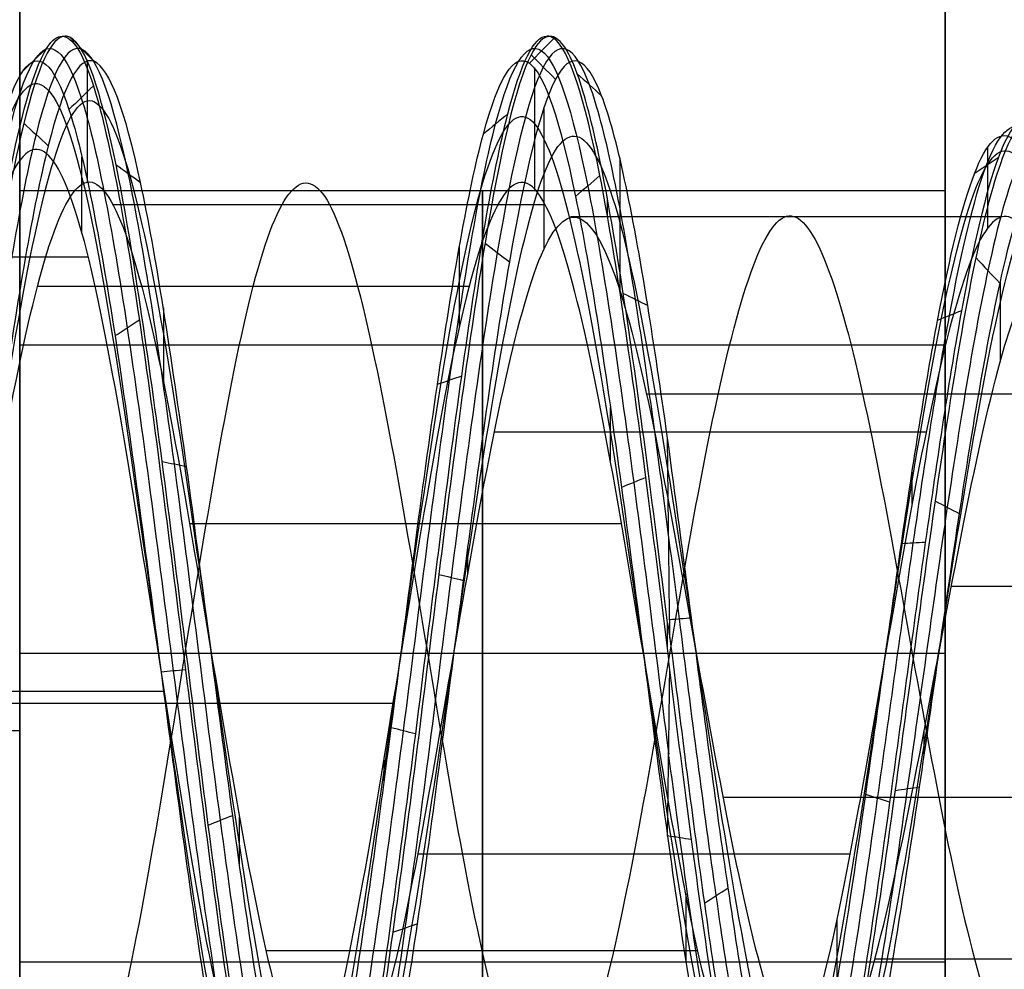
# Model space of a CAD drawing. Header units: millimetres. Extents: x -2170 to -1370, y -2706 to -2419.
# Tile 37 of 41: x -1380.63 to -1377.43, y -2460 to -2456.93. Entities that reach past the tile are written whole.
import ezdxf

# ---------------------------------------------------------------- set-up
doc = ezdxf.new("R2010")
doc.units = ezdxf.units.MM
doc.layers.add('Layer 01', color=7, linetype='Continuous', true_color=0x000000)

# ---------------------------------------------------------------- blocks, each defined once
blk = doc.blocks.new('Cabinet hook mounting Screw v2')
at = {"layer": 'Layer 01', "color": 253, "true_color": 0xa0a0a0}
for p, q in [((0, 2, 6.4691), (0, 2, 6.4592)), ((-2, 0, 6.8623), (-2, 0, 6.8521)), ((-2, 0, 5.2908), (-2, 0, 5.2862)), ((-2, 0, 5.2862), (-2, 0, 5.2806)), ((0, -2, 5.6838), (0, -2, 5.6734))]:
    blk.add_line(p, q, dxfattribs=at)
blk.add_arc((0, -0.0001, 4.9), 2.0001, 90.4701, 92.8026, dxfattribs=at)
at = {"layer": 'Layer 01', "color": 253, "true_color": 0xa0a0a0, "extrusion": (0, 0, -1)}
blk.add_arc((0, 0, -5.0954), 2, 42.4381, 44.762, dxfattribs=at)
at = {"layer": 'Layer 01', "color": 253, "true_color": 0xa0a0a0}
for points, knots in [([(2.0004, 0, 6.0663), (2.0005, 0.0623, 6.0741), (1.9794, 0.5228, 6.1317), (1.6354, 1.3533, 6.2392), (0.5907, 2.0396, 6.3887), (-0.6598, 2.0178, 6.5383), (-1.6806, 1.298, 6.6876), (-1.9873, 0.4779, 6.7923), (-2.0001, 0.0397, 6.8471), (-2.0001, 0, 6.8521)], [-6.59249, -6.59249, -6.59249, -6.59249, -6.396157, -5.14194, -3.887724, -2.633508, -1.379292, -0.125076, 0, 0, 0, 0]), ([(-0.0164, 1.9999, 4.9), (-0.204, 1.9981, 4.9235), (-0.7883, 1.9127, 4.9966), (-1.6425, 1.3449, 5.1192), (-1.9806, 0.516, 5.2263), (-2.0004, 0.0592, 5.2834), (-2.0004, 0, 5.2908)], [0, 0, 0, 0, 0.581548, 1.818506, 3.055464, 3.239093, 3.239093, 3.239093, 3.239093]), ([(-1.9997, 0, 6.8623), (-1.9992, 0.2692, 6.8285), (-1.8642, 0.9369, 6.7451), (-1.1455, 1.7874, 6.612), (0.057, 2.1215, 6.4627), (1.2399, 1.7236, 6.3134), (1.8895, 0.866, 6.1848), (1.9994, 0.2337, 6.1058), (1.9997, 0, 6.0765)], [-13.180588, -13.180588, -13.180588, -13.180588, -12.333461, -11.08153, -9.829599, -8.577667, -7.325736, -6.590906, -6.590906, -6.590906, -6.590906]), ([(-0.0978, 1.9976, 4.9), (-0.48, 1.9787, 4.9479), (-1.2482, 1.711, 5.0456), (-1.8894, 0.8677, 5.1721), (-1.9992, 0.2341, 5.2513), (-1.9994, 0, 5.2806)], [-3.155749, -3.155749, -3.155749, -3.155749, -1.9665, -0.727181, 0, 0, 0, 0]), ([(0.9948, -1.6885, 8.9998), (0.7477, -1.8335, 8.9633), (0.089, -2.0492, 8.8769), (-1, -1.8242, 8.7413), (-1.8539, -0.9449, 8.5917), (-2.0645, 0.2588, 8.4426), (-1.5613, 1.3747, 8.2933), (-0.5194, 2.0146, 8.144), (0.703, 1.9584, 7.9948), (1.6819, 1.2249, 7.8455), (2.0789, 0.068, 7.6963), (1.7585, -1.113, 7.547), (0.8283, -1.9073, 7.3977), (-0.3865, -2.045, 7.2485), (-1.4678, -1.4728, 7.0992), (-2.0434, -0.394, 6.95), (-1.9104, 0.8222, 6.8007), (-1.1186, 1.7544, 6.6515), (0.0608, 2.0791, 6.5022), (1.2191, 1.6863, 6.353), (1.9551, 0.7097, 6.2038), (2.0166, -0.5129, 6.0544), (1.3803, -1.5564, 5.9053), (0.2665, -2.0636, 5.7559), (-0.9388, -1.8561, 5.6067), (-1.8204, -1.0076, 5.4574), (-2.0721, 0.1886, 5.3083), (-1.6065, 1.3219, 5.1588), (-0.6695, 1.9412, 5.0217), (0.0336, 1.9814, 4.9341), (0.3263, 1.9324, 4.8963)], [-0.032106, -0.032106, -0.032106, -0.032106, 0.056468, 0.177139, 0.29781, 0.418481, 0.539153, 0.659824, 0.780495, 0.901166, 1.021837, 1.142508, 1.263179, 1.38385, 1.504521, 1.625192, 1.745863, 1.866534, 1.987205, 2.107877, 2.228548, 2.349219, 2.46989, 2.590561, 2.711232, 2.831903, 2.952574, 3.073245, 3.193916, 3.285579, 3.285579, 3.285579, 3.285579]), ([(-0.3829, 1.9218, 4.8967), (-0.6575, 1.8667, 4.9324), (-1.2871, 1.5948, 5.018), (-1.9553, 0.7114, 5.153), (-2.016, -0.5146, 5.3029), (-1.379, -1.5578, 5.4519), (-0.2605, -2.0645, 5.6019), (0.9444, -1.854, 5.751), (1.8245, -1.0002, 5.9006), (2.0712, 0.1991, 6.05), (1.5995, 1.3301, 6.1995), (0.5741, 2.0002, 6.349), (-0.6514, 1.9759, 6.4986), (-1.6501, 1.268, 6.6479), (-2.0767, 0.1187, 6.7975), (-1.7845, -1.0708, 6.9469), (-0.8723, -1.8884, 7.0964), (0.3417, -2.0528, 7.2459), (1.4369, -1.5038, 7.3953), (2.0348, -0.4352, 7.5448), (1.9267, 0.7857, 7.6943), (1.1504, 1.734, 7.8438), (-0.0237, 2.0804, 7.9932), (-1.191, 1.7064, 8.1427), (-1.9441, 0.7403, 8.2922), (-2.0241, -0.4825, 8.4417), (-1.4025, -1.5372, 8.5911), (-0.2924, -2.0601, 8.7408), (0.8086, -1.885, 8.8768), (1.3491, -1.4495, 8.9633), (1.5292, -1.2254, 8.9999)], [-0.03485, -0.03485, -0.03485, -0.03485, 0.051762, 0.172611, 0.29346, 0.414309, 0.535158, 0.656007, 0.776856, 0.897705, 1.018554, 1.139403, 1.260252, 1.381101, 1.50195, 1.622799, 1.743649, 1.864498, 1.985347, 2.106196, 2.227045, 2.347894, 2.468743, 2.589592, 2.710441, 2.83129, 2.952139, 3.072988, 3.193837, 3.282633, 3.282633, 3.282633, 3.282633]), ([(-1.7361, 0, 3.7217), (-1.7453, -0.2489, 3.7575), (-1.649, -0.7842, 3.8332), (-1.1544, -1.4609, 3.9476), (-0.3743, -1.8513, 4.0648), (0.206, -1.8504, 4.1417), (0.7193, -1.7288, 4.213), (0.943, -1.6262, 4.2454), (1.4245, -1.2786, 4.3247), (1.8716, -0.7068, 4.4172), (1.9942, 0.3759, 4.5539), (1.5359, 1.3654, 4.6889), (0.9361, 1.7758, 4.7778), (0.426, 1.9526, 4.8458), (0.2406, 1.9884, 4.8692), (0.0533, 1.9979, 4.8927)], [0, 0, 0, 0, 0.776096, 1.654696, 2.533296, 3.411896, 3.411896, 4.165312, 4.165312, 5.248181, 6.331051, 7.41392, 8.49679, 8.49679, 9.07612, 9.07612, 9.07612, 9.07612]), ([(-0.0496, 1.998, 4.8925), (0.2467, 1.9982, 4.8555), (0.8593, 1.8597, 4.7784), (1.5979, 1.2546, 4.6602), (1.9759, 0.3529, 4.5381), (1.8968, -0.4562, 4.435), (1.4652, -1.3103, 4.3099), (0.6257, -1.8812, 4.1831), (-0.5206, -1.8241, 4.032), (-1.0698, -1.4732, 3.9442), (-1.4376, -1.0659, 3.8672), (-1.5575, -0.8648, 3.8347), (-1.7099, -0.4393, 3.7704), (-1.7411, -0.2187, 3.7389), (-1.7322, 0, 3.7068)], [0, 0, 0, 0, 0.920338, 1.902314, 2.88429, 3.866266, 4.357254, 5.830217, 6.812193, 7.794169, 7.794169, 8.513663, 8.513663, 9.195071, 9.195071, 9.195071, 9.195071]), ([(-0.0496, 1.998, 4.8925), (-0.1122, 1.9894, 4.8933), (-0.1743, 1.9778, 4.8941), (-0.2356, 1.9632, 4.8948), (-0.287, 1.951, 4.8954), (-0.3379, 1.9366, 4.896), (-0.3882, 1.9202, 4.8966), (-0.4951, 1.8853, 4.8978), (-0.5987, 1.8413, 4.899), (-0.6975, 1.7888, 4.9001)], [-0.6848686, -0.6848686, -0.6848686, -0.6848686, -0.4954872, -0.4954872, -0.4954872, -0.3368165, -0.3368165, -0.3368165, 0, 0, 0, 0]), ([(0.5924, 1.8263, 4.9001), (0.5068, 1.8682, 4.8989), (0.4177, 1.9038, 4.8977), (0.326, 1.9327, 4.8964), (0.2367, 1.9609, 4.8952), (0.1456, 1.9826, 4.8939), (0.0533, 1.9979, 4.8927)], [-0.5682704, -0.5682704, -0.5682704, -0.5682704, -0.2807994, -0.2807994, -0.2807994, 0, 0, 0, 0]), ([(-0.4506, -1.8662, 8.6762), (-0.8709, -1.7568, 8.6197), (-1.8207, -1.1471, 8.4811), (-2.1048, 0.7289, 8.2603), (-0.5502, 2.138, 8.0137), (1.4657, 1.6239, 7.7672), (2.1429, -0.3224, 7.5206), (0.9058, -1.9463, 7.274), (-1.1122, -1.8125, 7.0274), (-2.1049, -0.0727, 6.7809), (-1.211, 1.6984, 6.5343), (0.7402, 1.9284, 6.2877), (1.9967, 0.4431, 6.0412), (1.4573, -1.4061, 5.7946), (-0.3641, -1.9714, 5.548), (-1.826, -0.7768, 5.3015), (-1.6389, 1.0824, 5.0549), (-0.0023, 1.9438, 4.8083), (1.6025, 1.0639, 4.5617), (1.7531, -0.7409, 4.3152), (0.3464, -1.8508, 4.0686), (-1.3374, -1.2965, 3.822), (-1.7994, 0.3948, 3.5755), (-1.0202, 1.2848, 3.4073), (-0.52, 1.4598, 3.3213), (-0.4976, 1.467, 3.3175)], [8.092076, 8.092076, 8.092076, 8.092076, 8.769029, 9.754912, 10.740795, 11.726677, 12.71256, 13.698442, 14.684325, 15.670208, 16.65609, 17.641973, 18.627856, 19.613738, 20.599621, 21.585503, 22.571386, 23.557269, 24.543151, 25.529034, 26.514917, 27.500799, 28.486682, 29.472564, 29.518286, 29.518286, 29.518286, 29.518286]), ([(0.6966, -1.7892, 9), (0.5296, -1.854, 8.9764), (-0.0213, -1.9861, 8.9033), (-0.9842, -1.7847, 8.7808), (-1.8185, -0.9211, 8.6312), (-2.0218, 0.2586, 8.4821), (-1.5261, 1.3506, 8.3328), (-0.5038, 1.9749, 8.1835), (0.6935, 1.9168, 8.0343), (1.6508, 1.1958, 7.885), (2.0369, 0.0615, 7.7358), (1.72, -1.0948, 7.5865), (0.8068, -1.8706, 7.4372), (-0.3837, -2.0025, 7.288), (-1.4416, -1.4393, 7.1387), (-2.0028, -0.381, 6.9895), (-1.8696, 0.8102, 6.8402), (-1.0916, 1.7215, 6.691), (0.0646, 2.0367, 6.5417), (1.1985, 1.649, 6.3925), (1.9171, 0.6905, 6.2433), (1.9743, -0.5075, 6.0939), (1.3484, -1.5282, 5.9448), (0.256, -2.0224, 5.7954), (-0.9244, -1.8161, 5.6462), (-1.7859, -0.9826, 5.4969), (-2.0295, 0.1899, 5.3478), (-1.5707, 1.299, 5.1983), (-0.571, 1.9561, 5.0493), (0.2279, 1.9448, 4.9497), (0.5924, 1.8263, 4.9001)], [0, 0, 0, 0, 0.565106, 1.771078, 2.97705, 4.183023, 5.388995, 6.594967, 7.800939, 9.006911, 10.212884, 11.418856, 12.624828, 13.8308, 15.036772, 16.242744, 17.448717, 18.654689, 19.860661, 21.066633, 22.272605, 23.478578, 24.68455, 25.890522, 27.096494, 28.302466, 29.508439, 30.714411, 31.920383, 33.126353, 33.126353, 33.126353, 33.126353]), ([(-0.6975, 1.7888, 4.9001), (-0.8501, 1.7293, 4.9217), (-1.3342, 1.4672, 4.9929), (-1.9174, 0.6922, 5.1136), (-1.9738, -0.5091, 5.2635), (-1.3472, -1.5296, 5.4125), (-0.2501, -2.0233, 5.5624), (0.9298, -1.814, 5.7115), (1.7899, -0.9754, 5.8612), (2.0287, 0.2002, 6.0106), (1.5638, 1.3071, 6.1601), (0.5575, 1.9611, 6.3096), (-0.643, 1.9342, 6.4591), (-1.6197, 1.2383, 6.6084), (-2.0349, 0.1112, 6.7581), (-1.7457, -1.0535, 6.9075), (-0.85, -1.8522, 7.0569), (0.3398, -2.0103, 7.2065), (1.4115, -1.4698, 7.3559), (1.9946, -0.4214, 7.5054), (1.8856, 0.7745, 7.6549), (1.1228, 1.7017, 7.8044), (-0.0283, 2.0382, 7.9537), (-1.1711, 1.6689, 8.1033), (-1.9065, 0.7205, 8.2528), (-1.9819, -0.4777, 8.4023), (-1.3703, -1.5095, 8.5516), (-0.2814, -2.019, 8.7014), (0.9013, -1.8279, 8.8505), (1.4833, -1.2785, 8.9503), (1.6718, -0.9441, 9)], [0, 0, 0, 0, 0.517154, 1.725037, 2.93292, 4.140803, 5.348686, 6.556569, 7.764452, 8.972335, 10.180218, 11.388101, 12.595984, 13.803867, 15.01175, 16.219633, 17.427516, 18.635399, 19.843282, 21.051165, 22.259048, 23.466931, 24.674814, 25.882697, 27.09058, 28.298463, 29.506346, 30.714229, 31.922112, 33.129993, 33.129993, 33.129993, 33.129993]), ([(-1.0949, -0.4962, 2.2021), (-1.0893, -0.512, 2.2055), (-1.0833, -0.5277, 2.209), (-1.0285, -0.6635, 2.2393), (-0.9606, -0.775, 2.2656), (-0.66, -1.1295, 2.3592), (-0.3382, -1.2888, 2.4243), (0.3496, -1.3389, 2.5553), (0.7083, -1.2158, 2.6204), (1.1132, -0.8607, 2.7176), (1.226, -0.7132, 2.7501), (1.479, -0.2004, 2.8509), (1.514, 0.6362, 2.984), (0.951, 1.2537, 3.1121), (0.4158, 1.5102, 3.2082), (0.2159, 1.5614, 3.2407), (-0.2566, 1.5869, 3.3159), (-0.7951, 1.4759, 3.3998), (-1.645, 0.7603, 3.5648), (-1.7693, -0.128, 3.6846), (-1.5093, -0.8476, 3.7966), (-1.3922, -1.0427, 3.829), (-1.0337, -1.4378, 3.906), (-0.4987, -1.7778, 3.9937), (0.6166, -1.8305, 4.1448), (1.4326, -1.2723, 4.2716), (1.8509, -0.4388, 4.3967), (1.9259, 0.3503, 4.4998), (1.5552, 1.229, 4.622), (0.8177, 1.8305, 4.7426), (0.1961, 1.9602, 4.8221), (-0.2032, 1.9469, 4.8732), (-0.2937, 1.9375, 4.8849), (-0.3832, 1.9219, 4.8964)], [-1.852949, -1.852949, -1.852949, -1.852949, -1.847646, -1.847646, -1.806774, -1.806774, -1.701343, -1.701343, -1.590364, -1.590364, -1.532891, -1.532891, -1.411755, -1.290619, -1.290619, -1.227126, -1.227126, -1.143753, -1.06038, -0.893634, -0.893634, -0.823926, -0.823926, -0.728787, -0.633648, -0.49094, -0.443371, -0.348232, -0.253094, -0.157955, -0.062816, -0.062816, -0.034775, -0.034775, -0.034775, -0.034775]), ([(0.3316, 1.931, 4.8965), (0.4217, 1.9132, 4.8848), (0.5106, 1.8891, 4.873), (0.9244, 1.7447, 4.8169), (1.5134, 1.3397, 4.728), (1.962, 0.3655, 4.593), (1.8388, -0.6989, 4.4562), (1.3978, -1.2602, 4.3637), (0.9234, -1.6008, 4.2843), (0.7032, -1.7011, 4.2519), (0.1982, -1.8195, 4.1806), (-0.3723, -1.8189, 4.1037), (-1.1383, -1.4331, 3.9864), (-1.6422, -0.7397, 3.8674), (-1.7688, 0.1077, 3.7464), (-1.4805, 0.9141, 3.6234), (-0.8438, 1.4851, 3.4983), (-0.0082, 1.6726, 3.3705), (0.5363, 1.5062, 3.2836), (0.9412, 1.2506, 3.207), (1.09, 1.1097, 3.1746), (1.345, 0.7479, 3.1025), (1.5243, 0.2943, 3.0241), (1.4301, -0.6862, 2.863), (0.8389, -1.223, 2.7381), (0.1985, -1.3567, 2.6196), (0.0193, -1.3599, 2.5871), (-0.181, -1.3225, 2.5491), (-0.2065, -1.3169, 2.5443), (-0.2318, -1.3106, 2.5394)], [-1.744992, -1.744992, -1.744992, -1.744992, -1.716682, -1.716682, -1.610442, -1.504201, -1.39796, -1.291719, -1.291719, -1.217801, -1.217801, -1.131602, -1.045402, -0.959202, -0.873002, -0.786803, -0.700603, -0.614403, -0.528203, -0.528203, -0.464756, -0.464756, -0.389786, -0.314816, -0.164877, -0.164877, -0.108608, -0.108608, -0.100322, -0.100322, -0.100322, -0.100322]), ([(-0.5267, -1.0952, 2.3379), (-0.3648, -1.1892, 2.3765), (-0.1809, -1.2464, 2.4142), (0.3454, -1.2824, 2.5186), (0.689, -1.1631, 2.5836), (1.0766, -0.8203, 2.6806), (1.1845, -0.6781, 2.7131), (1.426, -0.1839, 2.8137), (1.4569, 0.622, 2.9466), (0.9118, 1.2162, 3.0744), (0.394, 1.4622, 3.1705), (0.2006, 1.511, 3.2029), (-0.2563, 1.5342, 3.278), (-0.7768, 1.4252, 3.3618), (-1.5977, 0.7299, 3.5267), (-1.716, -0.1316, 3.6463), (-1.4617, -0.8291, 3.7581), (-1.3475, -1.0182, 3.7906), (-0.9984, -1.4008, 3.8675), (-0.4779, -1.7296, 3.9551), (0.6062, -1.7781, 4.1061), (1.3986, -1.2332, 4.2328), (1.8038, -0.4209, 4.3579), (1.875, 0.3476, 4.4609), (1.5119, 1.2028, 4.583), (0.7917, 1.7874, 4.7036), (0.1853, 1.9125, 4.783), (-0.3138, 1.8948, 4.8486), (-0.5102, 1.8568, 4.8744), (-0.6975, 1.7888, 4.9001)], [0, 0, 0, 0, 0.604061, 0.604061, 1.688642, 1.688642, 2.250316, 2.250316, 3.434151, 4.617986, 4.617986, 5.238498, 5.238498, 6.053286, 6.868073, 8.497649, 8.497649, 9.178893, 9.178893, 10.108666, 11.038439, 12.433098, 12.897984, 13.827757, 14.757529, 15.687302, 16.617075, 16.617075, 17.230004, 17.230004, 17.230004, 17.230004]), ([(1.1206, 1.5592, 7.9654), (1.5071, 1.2704, 7.9025), (2.1509, 0.2693, 7.758), (1.5638, -1.5745, 7.532), (-0.4288, -2.1569, 7.2874), (-2.0102, -0.841, 7.0427), (-1.8035, 1.1868, 6.7981), (-0.0225, 2.1387, 6.5534), (1.7451, 1.2016, 6.3087), (1.9526, -0.7692, 6.0641), (0.4481, -2.0297, 5.8194), (-1.4196, -1.4906, 5.5748), (-2.0095, 0.3418, 5.3301), (-0.8304, 1.8396, 5.0854), (1.0517, 1.6991, 4.8408), (1.9767, 0.0757, 4.5961), (1.1548, -1.5812, 4.3515), (-0.66, -1.8221, 4.1068), (-1.8605, -0.4652, 3.8621), (-1.5266, 0.8215, 3.6807), (-1.0371, 1.2433, 3.5809), (-0.9399, 1.3101, 3.5626)], [5.336443, 5.336443, 5.336443, 5.336443, 6.090741, 7.068986, 8.047231, 9.025476, 10.003721, 10.981966, 11.960211, 12.938455, 13.9167, 14.894945, 15.87319, 16.851435, 17.82968, 18.807925, 19.786169, 20.764414, 21.742659, 22.720904, 22.94043, 22.94043, 22.94043, 22.94043]), ([(0.5924, 1.8263, 4.9001), (0.9131, 1.7134, 4.8558), (1.4911, 1.3139, 4.7669), (1.9298, 0.3552, 4.6319), (1.8062, -0.6912, 4.495), (1.3712, -1.2419, 4.4024), (0.904, -1.5755, 4.323), (0.6873, -1.6736, 4.2906), (0.1906, -1.7887, 4.2192), (-0.3702, -1.7867, 4.1423), (-1.122, -1.4055, 4.0249), (-1.6154, -0.7227, 3.9058), (-1.7374, 0.1104, 3.7848), (-1.4519, 0.9017, 3.6618), (-0.8247, 1.4608, 3.5365), (-0.0034, 1.6423, 3.4086), (0.5307, 1.4771, 3.3217), (0.9275, 1.2249, 3.2451), (1.0731, 1.0861, 3.2126), (1.3223, 0.73, 3.1404), (1.4967, 0.2842, 3.0619), (1.4007, -0.6779, 2.9007), (0.8184, -1.2022, 2.7756), (0.3191, -1.3043, 2.6813), (0.2765, -1.311, 2.6733), (0.2338, -1.3155, 2.6654)], [0, 0, 0, 0, 1.04672, 2.094402, 3.142085, 4.189768, 4.189768, 4.918703, 4.918703, 5.768754, 6.618805, 7.468855, 8.318906, 9.168957, 10.019008, 10.869059, 11.719109, 11.719109, 12.344788, 12.344788, 13.084095, 13.823402, 15.302015, 15.302015, 15.438838, 15.438838, 15.438838, 15.438838]), ([(0.2338, -1.3155, 2.6654), (0.6148, -1.2498, 2.7383), (1.375, -0.7426, 2.8925), (1.4456, 0.7019, 3.1282), (0.2292, 1.6119, 3.3729), (-1.2235, 1.1042, 3.6176), (-1.6177, -0.4026, 3.8622), (-0.5756, -1.5853, 4.1069), (1.0063, -1.3785, 4.3515), (1.7262, 0.0661, 4.5962), (0.9204, 1.4864, 4.8408), (-0.7267, 1.6123, 5.0855), (-1.7625, 0.3013, 5.3301), (-1.2475, -1.308, 5.5748), (0.3932, -1.7846, 5.8195), (1.7191, -0.6776, 6.0641), (1.5391, 1.0594, 6.3088), (-0.0191, 1.8887, 6.5534), (-1.5938, 1.0502, 6.7981), (-1.7794, -0.7432, 7.0427), (-0.3807, -1.9107, 7.2874), (1.3867, -1.397, 7.5321), (1.9534, 0.374, 7.7767), (0.7883, 1.8479, 8.0214), (-1.1026, 1.7027, 8.266), (-2.0499, 0.0368, 8.5107), (-1.1832, -1.6968, 8.7553), (0.1028, -1.8629, 8.9184), (0.6454, -1.6578, 9)], [-44.809196, -44.809196, -44.809196, -44.809196, -43.26802, -41.537299, -39.806578, -38.075857, -36.345137, -34.614416, -32.883695, -31.152974, -29.422253, -27.691533, -25.960812, -24.230091, -22.49937, -20.768649, -19.037929, -17.307208, -15.576487, -13.845766, -12.115046, -10.384325, -8.653604, -6.922883, -5.192162, -3.461442, -1.730721, 0, 0, 0, 0]), ([(-1.1346, 1.3075, 9), (-1.0631, 1.3696, 8.9863), (-0.5271, 1.7614, 8.8903), (0.8567, 1.8221, 8.712), (1.9731, 0.2868, 8.4651), (1.3126, -1.4738, 8.2182), (-0.5013, -1.8876, 7.9713), (-1.8322, -0.6153, 7.7244), (-1.5069, 1.1775, 7.4775), (0.1508, 1.886, 7.2306), (1.6392, 0.9035, 6.9836), (1.6392, -0.8607, 6.7367), (0.1829, -1.8219, 6.4898), (-1.4039, -1.1436, 6.2429), (-1.7085, 0.5354, 5.996), (-0.4889, 1.7012, 5.7491), (1.1371, 1.3298, 5.5022), (1.7161, -0.2137, 5.2553), (0.7581, -1.5317, 5.0084), (-0.8503, -1.459, 4.7615), (-1.6658, -0.0932, 4.5146), (-0.9834, 1.3225, 4.2677), (0.5549, 1.5302, 4.0208), (1.563, 0.3753, 3.7739), (1.1594, -1.0837, 3.527), (-0.2622, -1.5446, 3.2801), (-1.4149, -0.624, 3.0332), (-1.2832, 0.8259, 2.7863), (-0.0176, 1.5057, 2.5394), (0.9029, 1.0091, 2.3572), (1.1317, 0.5605, 2.2574), (1.1632, 0.4783, 2.2398)], [3.996814, 3.996814, 3.996814, 3.996814, 4.161187, 5.14841, 6.135634, 7.122857, 8.11008, 9.097303, 10.084527, 11.07175, 12.058973, 13.046197, 14.03342, 15.020643, 16.007866, 16.99509, 17.982313, 18.969536, 19.95676, 20.943983, 21.931206, 22.91843, 23.905653, 24.892876, 25.880099, 26.867323, 27.854546, 28.841769, 29.828993, 30.816216, 31.026665, 31.026665, 31.026665, 31.026665]), ([(1.4638, -0.8267, 9), (1.1872, -1.3049, 8.9178), (0.1345, -1.9537, 8.7534), (-1.5418, -1.1767, 8.5068), (-1.8118, 0.6288, 8.2602), (-0.472, 1.8387, 8.0137), (1.2591, 1.3936, 7.7671), (1.8367, -0.277, 7.5205), (0.7745, -1.6656, 7.2739), (-0.9508, -1.5475, 7.0273), (-1.7952, -0.0604, 6.7807), (-1.0301, 1.4475, 6.5342), (0.6305, 1.6396, 6.2876), (1.6949, 0.3757, 6.0411), (1.234, -1.1911, 5.7945), (-0.3085, -1.6658, 5.5479), (-1.541, -0.6537, 5.3013), (-1.3795, 0.9137, 5.0547), (-0.0004, 1.6351, 4.8081), (1.3456, 0.8926, 4.5616), (1.4679, -0.6203, 4.315), (0.2889, -1.5455, 4.0684), (-1.1152, -1.0788, 3.8218), (-1.4961, 0.3309, 3.5752), (-0.5437, 1.4125, 3.3287), (0.8651, 1.2174, 3.0821), (1.4712, -0.0469, 2.8355), (0.7623, -1.2352, 2.5889), (-0.1562, -1.2758, 2.423), (-0.5199, -1.0986, 2.3392), (-0.5267, -1.0952, 2.3379)], [-43.985494, -43.985494, -43.985494, -43.985494, -42.35754, -40.729587, -39.101633, -37.473679, -35.845726, -34.217772, -32.589818, -30.961864, -29.333911, -27.705957, -26.078003, -24.450049, -22.822096, -21.194142, -19.566188, -17.938235, -16.310281, -14.682327, -13.054373, -11.42642, -9.798466, -8.170512, -6.542559, -4.914605, -3.286651, -1.658697, -0.030744, 0, 0, 0, 0]), ([(1.9997, 0, 6.0765), (1.9999, -0.1645, 6.056), (1.9324, -0.727, 5.9857), (1.4123, -1.5846, 5.8657), (0.2771, -2.1049, 5.7164), (-0.9533, -1.8962, 5.5672), (-1.8103, -1.0753, 5.4252), (-2, -0.3387, 5.3332), (-2.0004, 0, 5.2908)], [-6.590906, -6.590906, -6.590906, -6.590906, -6.073804, -4.821873, -3.569941, -2.31801, -1.066079, 0, 0, 0, 0]), ([(-2.0001, 0, 6.8521), (-1.9997, -0.3587, 6.8969), (-1.7927, -1.116, 6.9916), (-0.8948, -1.9248, 7.1361), (0.3436, -2.0955, 7.2856), (1.4625, -1.5381, 7.435), (1.9438, -0.6827, 7.5524), (2.0001, -0.1421, 7.62), (1.9999, 0, 7.6378)], [-13.183463, -13.183463, -13.183463, -13.183463, -12.054485, -10.800449, -9.546412, -8.292376, -7.03834, -6.591233, -6.591233, -6.591233, -6.591233]), ([(1.9999, 0, 7.6482), (1.9997, -0.3744, 7.6013), (1.7781, -1.1471, 7.5047), (0.8497, -1.9438, 7.3584), (-0.3893, -2.0873, 7.2092), (-1.4939, -1.5062, 7.0599), (-1.9507, -0.6549, 6.9444), (-2, -0.1286, 6.8785), (-1.9997, 0, 6.8623)], [-6.590548, -6.590548, -6.590548, -6.590548, -5.41224, -4.160376, -2.908512, -1.656648, -0.404783, 0, 0, 0, 0]), ([(-1.9994, 0, 5.2806), (-1.9996, -0.1649, 5.3012), (-1.9318, -0.7286, 5.3717), (-1.411, -1.5861, 5.4916), (-0.2709, -2.106, 5.6415), (0.959, -1.8941, 5.7906), (1.8123, -1.0705, 5.9325), (1.9998, -0.3359, 6.0243), (2.0004, 0, 6.0663)], [-13.185532, -13.185532, -13.185532, -13.185532, -12.667238, -11.413021, -10.158805, -8.904589, -7.650373, -6.59249, -6.59249, -6.59249, -6.59249])]:
    blk.add_open_spline(points, degree=3, knots=knots, dxfattribs=at)
for points, degree in [([(-0.1097, 1.9888, 4.8933), (-0.1116, 1.9598, 4.8697), (-0.1136, 1.9308, 4.8461), (-0.1155, 1.9018, 4.8225)], 3), ([(-0.0978, 1.9976, 4.9), (-0.0817, 1.9979, 4.8975), (-0.0657, 1.998, 4.895), (-0.0496, 1.998, 4.8925)], 3), ([(0.0533, 1.9979, 4.8927), (0.0301, 1.999, 4.8951), (0.0069, 1.9997, 4.8976), (-0.0164, 1.9999, 4.9)], 3), ([(0, 1.9997, 4.8983), (0, 1.9992, 4.8959), (0, 1.9988, 4.8935), (0, 1.9983, 4.8911), (0, 1.9978, 4.8887), (0, 1.9974, 4.8863)], 5), ([(0.0536, 1.9994, 6.4628), (0.056, 1.9727, 6.4892), (0.0585, 1.946, 6.5155), (0.0609, 1.9194, 6.5419)], 3), ([(-0.5697, 1.9177, 4.9699), (-0.5591, 1.893, 4.9965), (-0.5484, 1.8682, 5.023), (-0.5377, 1.8435, 5.0495)], 3), ([(-0.0218, 1.6098, 6.5534), (-0.0232, 1.7133, 6.5534), (-0.0246, 1.8168, 6.5534), (-0.026, 1.9203, 6.5534)], 3), ([(0.5564, 1.9216, 6.3887), (0.546, 1.8969, 6.3623), (0.5356, 1.8723, 6.336), (0.5251, 1.8476, 6.3096)], 3), ([(-0.6215, 1.9015, 6.5382), (-0.6162, 1.8752, 6.5118), (-0.611, 1.8489, 6.4855), (-0.6057, 1.8227, 6.4591)], 3), ([(-0.0088, 1.9049, 4.8083), (-0.008, 1.733, 4.8083), (-0.0072, 1.561, 4.8083), (-0.0064, 1.389, 4.8083)], 3), ([(0.6038, 1.8909, 4.8221), (0.5997, 1.8695, 4.8481), (0.5956, 1.8481, 4.8741), (0.5916, 1.8267, 4.9001)], 3), ([(0.6841, 1.7997, 6.2877), (0.633, 1.665, 6.2877), (0.5818, 1.5303, 6.2877), (0.5306, 1.3956, 6.2877)], 3), ([(0.8099, 1.8033, 4.7807), (0.7933, 1.7759, 4.7549), (0.7767, 1.7486, 4.7291), (0.7601, 1.7213, 4.7034)], 3), ([(-0.6244, 1.3714, 5.0854), (-0.6818, 1.4974, 5.0854), (-0.7392, 1.6235, 5.0854), (-0.7966, 1.7495, 5.0854)], 3), ([(-1.0794, 1.6841, 6.6121), (-1.0624, 1.6634, 6.6384), (-1.0454, 1.6427, 6.6648), (-1.0284, 1.6221, 6.6912)], 3), ([(-1.1665, 1.6251, 5.0435), (-1.1536, 1.6016, 5.0171), (-1.1406, 1.5782, 4.9907), (-1.1277, 1.5547, 4.9644)], 3), ([(0.1226, 1.6042, 7.9308), (0.1226, 1.6042, 7.4641), (0.1226, 1.6042, 6.9975), (0.1226, 1.6042, 6.5309)], 3), ([(0.7799, 1.2692, 4.8408), (0.8532, 1.3885, 4.8408), (0.9266, 1.5079, 4.8408), (0.9999, 1.6273, 4.8408)], 3), ([(-1.1201, 1.5604, 6.5343), (-1.0403, 1.4492, 6.5343), (-0.9606, 1.3381, 6.5343), (-0.8808, 1.227, 6.5343)], 3), ([(-0.4211, 1.445, 6.4493), (-0.4211, 1.445, 5.9827), (-0.4211, 1.445, 5.5161), (-0.4211, 1.445, 5.0494)], 3), ([(0.4665, 1.3031, 4.721), (0.4665, 1.3031, 4.2543), (0.4665, 1.3031, 3.7877), (0.4665, 1.3031, 3.321)], 3), ([(-1.5483, 1.2669, 5.1192), (-1.5256, 1.2524, 5.1457), (-1.5029, 1.238, 5.1722), (-1.4802, 1.2235, 5.1987)], 3), ([(-1.5835, 1.2227, 6.6876), (-1.5644, 1.2039, 6.6612), (-1.5453, 1.1852, 6.6349), (-1.5262, 1.1664, 6.6085)], 3), ([(-0.8407, 1.1212, 4.9679), (-0.8407, 1.1212, 4.5012), (-0.8407, 1.1212, 4.0346), (-0.8407, 1.1212, 3.5679)], 3), ([(0.9626, 1.1345, 6.2024), (0.9626, 1.1345, 5.7358), (0.9626, 1.1345, 5.2691), (0.9626, 1.1345, 4.8025)], 3), ([(-1.3619, 0.8903, 6.7981), (-1.4437, 0.9438, 6.7981), (-1.5255, 0.9973, 6.7981), (-1.6074, 1.0508, 6.7981)], 3), ([(-1.606, 1.0529, 5.0549), (-1.4627, 0.959, 5.0549), (-1.3194, 0.8651, 5.0549), (-1.1761, 0.7711, 5.0549)], 3), ([(-1.2848, 0.9968, 8.1777), (-1.2848, 0.9968, 7.711), (-1.2848, 0.9968, 7.2444), (-1.2848, 0.9968, 6.7778)], 3), ([(-1.839, 0.7861, 6.7613), (-1.8133, 0.7786, 6.7877), (-1.7876, 0.7711, 6.8141), (-1.7619, 0.7635, 6.8404)], 3), ([(-1.8784, 0.6879, 5.1928), (-1.8545, 0.6758, 5.1664), (-1.8306, 0.6637, 5.1401), (-1.8067, 0.6516, 5.1137)], 3), ([(-1.4544, 0.4499, 6.6962), (-1.4544, 0.4499, 6.2296), (-1.4544, 0.4499, 5.763), (-1.4544, 0.4499, 5.2963)], 3), ([(-1.5032, 0.2508, 5.3301), (-1.6349, 0.2727, 5.3301), (-1.7665, 0.2947, 5.3301), (-1.8981, 0.3166, 5.3301)], 3), ([(-1.9927, 0.1769, 5.2686), (-1.9658, 0.1777, 5.2951), (-1.939, 0.1785, 5.3215), (-1.9121, 0.1793, 5.348)], 3), ([(-1.9966, 0.1191, 6.8372), (-1.9702, 0.1144, 6.8108), (-1.9439, 0.1096, 6.7844), (-1.9175, 0.1049, 6.758)], 3), ([(-2.0004, 0, 5.2908), (-1.9999, 0, 5.2857), (-1.9994, 0, 5.2806)], 2), ([(-1.9997, 0, 6.8623), (-1.9999, 0, 6.8572), (-2.0001, 0, 6.8521)], 2), ([(-1.9229, -0.0725, 6.7809), (-1.7908, -0.0675, 6.7809), (-1.6587, -0.0625, 6.7809), (-1.5267, -0.0575, 6.7809)], 3), ([(-1.4161, -0.0849, 5.2148), (-1.4161, -0.0849, 4.7481), (-1.4161, -0.0849, 4.2815), (-1.4161, -0.0849, 3.8149)], 3), ([(-1.3773, -0.3494, 3.8621), (-1.4649, -0.3716, 3.8621), (-1.5525, -0.3938, 3.8621), (-1.6401, -0.416, 3.8621)], 3), ([(-1.9634, -0.3834, 6.9106), (-1.9379, -0.3752, 6.937), (-1.9124, -0.367, 6.9633), (-1.8869, -0.3588, 6.9897)], 3), ([(-1.9397, -0.4893, 5.3424), (-1.9131, -0.4859, 5.3161), (-1.8866, -0.4824, 5.2897), (-1.86, -0.479, 5.2633)], 3), ([(-1.7648, -0.7578, 5.3015), (-1.6126, -0.6924, 5.3015), (-1.4604, -0.6271, 5.3015), (-1.3082, -0.5617, 5.3015)], 3), ([(-1.6052, -0.7303, 3.8285), (-1.5879, -0.7194, 3.8542), (-1.5707, -0.7085, 3.8799), (-1.5534, -0.6976, 3.9056)], 3), ([(-1.2058, -1.1773, 3.822), (-1.1186, -1.0922, 3.822), (-1.0314, -1.0071, 3.822), (-0.9443, -0.922, 3.822)], 3), ([(0.9898, -0.9173, 4.2271), (0.9898, -0.9173, 3.7605), (0.9898, -0.9173, 3.2939), (0.9898, -0.9173, 2.8272)], 3), ([(-1.7479, -0.9732, 5.4179), (-1.7262, -0.9574, 5.4443), (-1.7044, -0.9417, 5.4708), (-1.6827, -0.9259, 5.4972)], 3), ([(-1.1902, -0.9768, 6.9431), (-1.1902, -0.9768, 6.4765), (-1.1902, -0.9768, 6.0099), (-1.1902, -0.9768, 5.5432)], 3), ([(-1.718, -1.0252, 6.9866), (-1.6935, -1.0143, 6.9602), (-1.6691, -1.0034, 6.9339), (-1.6446, -0.9925, 6.9075)], 3), ([(-1.0594, -1.1194, 5.5748), (-1.1463, -1.2112, 5.5748), (-1.2332, -1.3031, 5.5748), (-1.3201, -1.3949, 5.5748)], 3), ([(-1.2811, -1.2394, 3.8998), (-1.254, -1.2196, 3.8742), (-1.2269, -1.1998, 3.8487), (-1.1998, -1.18, 3.8231)], 3), ([(0.8622, -1.1724, 4.3515), (0.9319, -1.2671, 4.3515), (1.0015, -1.3618, 4.3515), (1.0712, -1.4565, 4.3515)], 3), ([(-0.7181, -1.2435, 5.4617), (-0.7181, -1.2435, 4.995), (-0.7181, -1.2435, 4.5284), (-0.7181, -1.2435, 4.0618)], 3), ([(0.6497, -1.2999, 5.7086), (0.6497, -1.2999, 5.242), (0.6497, -1.2999, 4.7753), (0.6497, -1.2999, 4.3087)], 3), ([(-0.2173, -1.3144, 3.9802), (-0.2173, -1.3144, 3.5018), (-0.2173, -1.3144, 3.0233), (-0.2173, -1.3144, 2.5449)], 3), ([(0.3269, -1.7129, 4.0686), (0.3014, -1.5797, 4.0686), (0.276, -1.4465, 4.0686), (0.2506, -1.3134, 4.0686)], 3), ([(-1.1103, -1.4084, 3.9475), (-1.0998, -1.3907, 3.9732), (-1.0894, -1.3729, 3.999), (-1.0789, -1.3552, 4.0248)], 3), ([(-0.4852, -1.3538, 4.1068), (-0.5204, -1.4521, 4.1068), (-0.5557, -1.5504, 4.1068), (-0.5909, -1.6488, 4.1068)], 3), ([(-0.3426, -1.8897, 5.548), (-0.3141, -1.7325, 5.548), (-0.2856, -1.5752, 5.548), (-0.2571, -1.418, 5.548)], 3), ([(-1.3289, -1.4951, 5.4917), (-1.3089, -1.4773, 5.4654), (-1.2888, -1.4596, 5.439), (-1.2688, -1.4418, 5.4126)], 3), ([(0.3407, -1.5207, 5.8194), (0.3674, -1.64, 5.8194), (0.3942, -1.7594, 5.8194), (0.4209, -1.8788, 5.8194)], 3), ([(0.1611, -1.5487, 7.19), (0.1611, -1.5487, 6.7234), (0.1611, -1.5487, 6.2568), (0.1611, -1.5487, 5.7902)], 3), ([(-0.4928, -1.7455, 4.0312), (-0.4796, -1.7151, 4.0057), (-0.4663, -1.6847, 3.9803), (-0.4531, -1.6543, 3.9548)], 3), ([(-0.8985, -1.787, 5.5672), (-0.8894, -1.7618, 5.5936), (-0.8803, -1.7366, 5.62), (-0.8711, -1.7113, 5.6465)], 3), ([(0.444, -1.7908, 4.1605), (0.4404, -1.7582, 4.1351), (0.4367, -1.7256, 4.1096), (0.4331, -1.693, 4.0842)], 3), ([(0.9041, -1.7846, 5.7907), (0.8949, -1.7595, 5.7644), (0.8857, -1.7343, 5.738), (0.8765, -1.7091, 5.7116)], 3), ([(-0.3594, -1.7858, 4.0646), (-0.358, -1.7651, 4.0904), (-0.3567, -1.7444, 4.1163), (-0.3553, -1.7236, 4.1421)], 3), ([(0.4821, -1.7848, 4.1802), (0.4741, -1.7655, 4.206), (0.4661, -1.7461, 4.2319), (0.458, -1.7268, 4.2577)], 3), ([(0, -1.8333, 4.1141), (0, -1.8327, 4.1114), (0, -1.832, 4.1086), (0, -1.8314, 4.1059), (0, -1.8307, 4.1032), (0, -1.8301, 4.1004)], 5), ([(-0.2559, -1.984, 5.6414), (-0.2494, -1.9581, 5.615), (-0.2428, -1.9321, 5.5886), (-0.2363, -1.9061, 5.5623)], 3), ([(0.2611, -1.9834, 5.7165), (0.2545, -1.9574, 5.7429), (0.2479, -1.9314, 5.7693), (0.2413, -1.9054, 5.7957)], 3)]:
    blk.add_open_spline(points, degree=degree, dxfattribs=at)
blk = doc.blocks.new('Cabinet Mount Hook v2')
at = {"layer": 'Layer 01', "color": 253, "true_color": 0xa0a0a0}
for points in [[(17.19, 0, -12.5), (-6.405, 0, -12.5), (-30, 0, -12.5)], [(-30, 0, 12.5), (0, 0, 12.5), (30, 0, 12.5)]]:
    blk.add_open_spline(points, degree=2, dxfattribs=at)

msp = doc.modelspace()

# ---------------------------------------------------------------- linework, layer by layer
at = {"layer": 'Layer 01', "color": 253, "true_color": 0xa0a0a0}
for p, q in [((-1377.6262, -2435.4796, 900), (-1377.6262, -2705.4796, 900)), ((-1377.6262, -2705.4796, 252), (-1377.6262, -2435.4796, 252)), ((-1380.6262, -2457.2296, 861), (-1380.6262, -2457.2296, 836)), ((-1380.6262, -2457.2296, 669), (-1380.6262, -2457.2296, 644)), ((-1380.6262, -2457.4796, 853), (-1377.6262, -2457.4796, 853)), ((-1377.6262, -2457.4796, 853), (-1377.6262, -2460.4796, 853)), ((-1380.6262, -2457.9796, 661), (-1377.6262, -2457.9796, 661)), ((-1377.6262, -2457.9796, 661), (-1377.6262, -2459.9796, 661)), ((-1380.6262, -2458.9796, 854.5), (-1377.6262, -2458.9796, 854.5)), ((-1380.6262, -2458.9796, 851.5), (-1377.6262, -2458.9796, 851.5)), ((-1380.6262, -2458.9796, 662), (-1377.6262, -2458.9796, 662)), ((-1380.6262, -2458.9796, 660), (-1377.6262, -2458.9796, 660)), ((-1377.6262, -2458.9796, 851.5), (-1377.6262, -2458.9796, 854.5)), ((-1377.6262, -2458.9796, 660), (-1377.6262, -2458.9796, 662)), ((-1385.6262, -2459.2296, 861), (-1380.6262, -2459.2296, 861)), ((-1385.6262, -2459.2296, 836), (-1380.6262, -2459.2296, 836)), ((-1385.6262, -2459.2296, 669), (-1380.6262, -2459.2296, 669)), ((-1385.6262, -2459.2296, 644), (-1380.6262, -2459.2296, 644)), ((-1380.6262, -2459.9796, 661), (-1377.6262, -2459.9796, 661))]:
    msp.add_line(p, q, dxfattribs=at)
at = {"layer": 'Layer 01', "color": 253, "true_color": 0xa0a0a0, "extrusion": (1, 0, 0)}
for centre, radius in [((-2458.9796, 853, -1380.6262), 1.5), ((-2458.9796, 853, -1379.1262), 1.5), ((-2458.9796, 661, -1380.6262), 1), ((-2458.9796, 661, -1379.1262), 1)]:
    msp.add_circle(centre, radius, dxfattribs=at)
at = {"layer": 'Layer 01', "color": 253, "true_color": 0xa0a0a0, "extrusion": (-1, 0, 0)}
for centre, radius in [((2458.9796, 853, 1377.6262), 1.5), ((2458.9796, 661, 1377.6262), 1)]:
    msp.add_circle(centre, radius, dxfattribs=at)
at = {"layer": 'Layer 01', "color": 253, "true_color": 0xa0a0a0}
for points in [[(-1380.6262, -2439.4796, 861), (-1380.6262, -2459.2296, 861), (-1380.6262, -2478.9796, 861)], [(-1380.6262, -2478.9796, 836), (-1380.6262, -2459.2296, 836), (-1380.6262, -2439.4796, 836)], [(-1380.6262, -2439.4796, 669), (-1380.6262, -2459.2296, 669), (-1380.6262, -2478.9796, 669)], [(-1380.6262, -2478.9796, 644), (-1380.6262, -2459.2296, 644), (-1380.6262, -2439.4796, 644)]]:
    msp.add_open_spline(points, degree=2, dxfattribs=at)

# ---------------------------------------------------------------- block references
at = {"layer": 'Layer 01'}
for p, rotation in [((-1380.6262, -2448.9796, 848.5), 90), ((-1380.6262, -2448.9796, 656.5), 89.9999999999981)]:
    msp.add_blockref('Cabinet Mount Hook v2', p, dxfattribs=dict(at, rotation=rotation))
at = {"layer": 'Layer 01', "extrusion": (-1, 4.13419e-14, 4.86295e-29), "rotation": 360}
msp.add_blockref('Cabinet hook mounting Screw v2', (2458.9796, 661, 1373.6262), dxfattribs=at)
at = {"layer": 'Layer 01', "extrusion": (-1, 4.11199e-14, 2.4373e-28), "rotation": 360}
msp.add_blockref('Cabinet hook mounting Screw v2', (2458.9796, 853, 1373.6262), dxfattribs=at)

doc.saveas('drawing.dxf')
